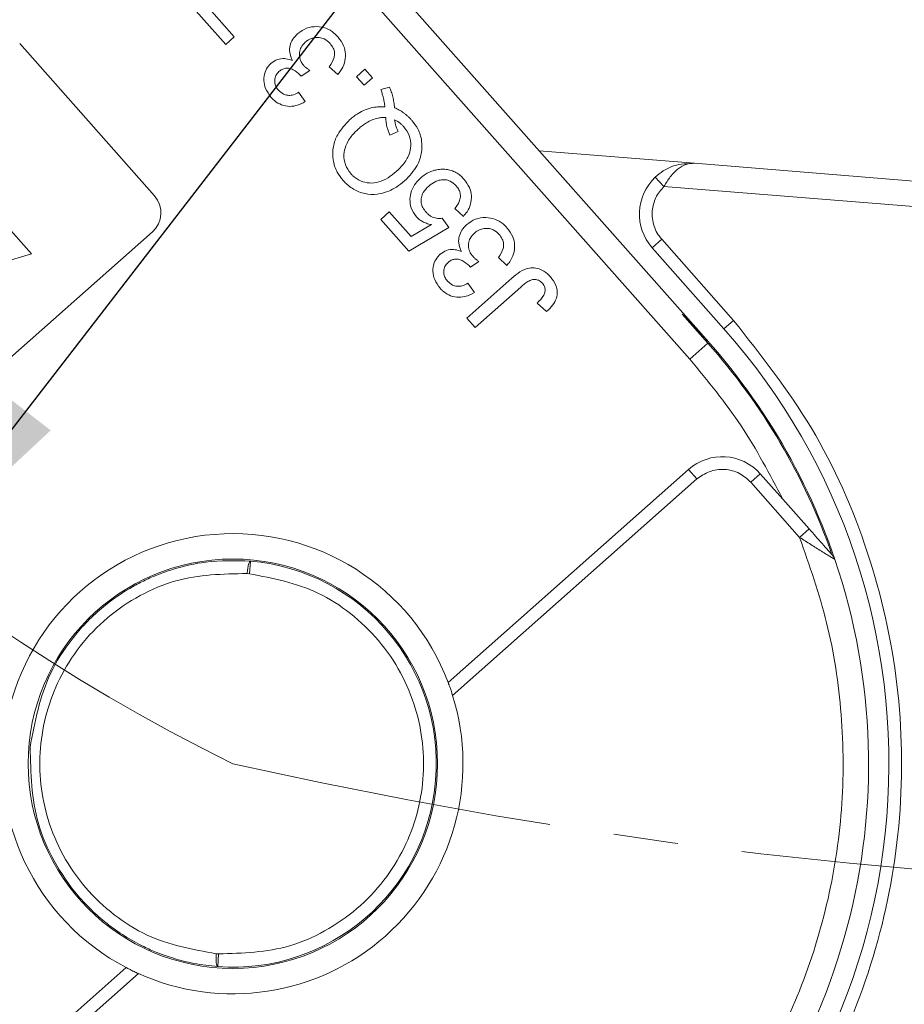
# Model space of a CAD drawing. Header units: millimetres. Extents: x 8853 to 11418, y 45 to 1005.
# Tile 152 of 256: x 10652 to 10686, y 447 to 486. Entities that reach past the tile are written whole.
import ezdxf

# ---------------------------------------------------------------- set-up
doc = ezdxf.new("R2010")
doc.units = ezdxf.units.MM
doc.linetypes.add('CENTERX2', pattern=[20.32, 12.7, -2.54, 2.54, -2.54])
doc.styles.get("Standard").update_dxf_attribs({"font": '仿宋_GB2312_0.TTF', "width": 0.8})
doc.dimstyles.new('副本 ISO-35.1', dxfattribs={"dimtxt": 9, "dimasz": 7.5, "dimexe": 5, "dimexo": 0.625, "dimgap": 2.5, "dimtad": 1, "dimtoh": 1, "dimdsep": 46, "dimtxsty": 'Standard', "dimcen": 2.5, "dimadec": 0, "dimazin": 0, "dimtfac": 1, "dimtmove": 0, "dimatfit": 3, "dimfxl": 0, "dimarcsym": 0})

msp = doc.modelspace()

# ---------------------------------------------------------------- linework, layer by layer
at = {"color": 7, "linetype": 'Continuous', "lineweight": 15}
for p, q in [((10650.867, 503.115), (10678.005, 472.472)), ((10678.754, 473.135), (10652.357, 502.941)), ((10659.758, 484.848), (10658.27, 486.528)), ((10658.904, 486.489), (10660.093, 485.146)), ((10651.655, 484.88), (10656.959, 478.891)), ((10660.093, 485.146), (10659.758, 484.848)), ((10663.06, 483.826), (10662.727, 483.593)), ((10664.16, 483.667), (10663.829, 483.973)), ((10664.898, 483.578), (10665.234, 483.875)), ((10665.234, 483.875), (10665.532, 483.54)), ((10665.196, 483.242), (10664.898, 483.578)), ((10665.532, 483.54), (10665.196, 483.242)), ((10662.624, 482.965), (10662.888, 482.6)), ((10665.852, 483.081), (10666.198, 483.173)), ((10666.217, 481.285), (10666.537, 481.428)), ((10678.188, 480.172), (10672.083, 480.666)), ((10652.117, 476.607), (10648.802, 480.35)), ((10717.873, 476.959), (10678.188, 480.172)), ((10676.993, 479.265), (10676.649, 479.628)), ((10676.993, 479.265), (10717.792, 475.962)), ((10665.853, 477.965), (10666.189, 478.262)), ((10666.189, 478.262), (10667.047, 477.294)), ((10669.103, 478.086), (10668.772, 478.392)), ((10666.954, 476.722), (10665.853, 477.965)), ((10668.272, 478.009), (10668.536, 477.643)), ((10656.873, 477.479), (10639.655, 462.23)), ((10668.536, 477.643), (10666.954, 476.722)), ((10667.047, 477.294), (10667.844, 477.762)), ((10676.53, 476.853), (10676.904, 477.184)), ((10676.904, 477.184), (10679.727, 473.996)), ((10676.53, 476.853), (10679.352, 473.665)), ((10646.446, 474.924), (10652.117, 476.607)), ((10669.71, 476.317), (10669.377, 476.084)), ((10670.81, 476.158), (10670.479, 476.464)), ((10669.234, 474.08), (10671.012, 475.655)), ((10669.273, 475.456), (10669.537, 475.091)), ((10671.363, 475.306), (10669.561, 473.71)), ((10672.372, 474.342), (10672.004, 474.675)), ((10669.561, 473.71), (10669.234, 474.08)), ((10678.719, 473.104), (10677.713, 474.24)), ((10679.727, 473.996), (10679.352, 473.665)), ((10678.719, 473.104), (10678.005, 472.472)), ((10668.503, 459.76), (10677.958, 468.132)), ((10668.679, 459.248), (10678.289, 467.758)), ((10677.958, 468.132), (10678.289, 467.758)), ((10680.407, 467.629), (10680.781, 467.961)), ((10681.667, 466.96), (10680.781, 467.961)), ((10680.407, 467.629), (10682.326, 465.463)), ((10682.7, 465.794), (10681.667, 466.96)), ((10682.7, 465.794), (10682.326, 465.463)), ((10660.733, 464.53), (10660.689, 464.031)), ((10660.598, 464.039), (10660.689, 464.031)), ((10659.479, 449.081), (10659.387, 449.088)), ((10659.479, 449.081), (10659.442, 448.582)), ((10646.384, 440.171), (10655.838, 448.543)), ((10646.715, 439.796), (10656.325, 448.307))]:
    msp.add_line(p, q, dxfattribs=at)
msp.add_circle((10660.038, 456.56), 8.05, dxfattribs=at)
at = {"color": 1, "linetype": 'CENTERX2', "lineweight": 13}
for centre, radius, start, end in [((10693.025, 523.672), 74.781, 111.54621, 243.82451), ((10703.868, 650.926), 199.247, 257.29225, 273.44919)]:
    msp.add_arc(centre, radius, start, end, dxfattribs=at)
at = {"color": 7, "linetype": 'Continuous', "lineweight": 15}
for centre, radius, start, end in [((10678.027, 478.179), 2, 133.5604, 221.5281), ((10656.21, 478.228), 1, 311.528, 41.528), ((10660.038, 456.56), 25, 18.7401, 45.0066), ((10660.038, 456.56), 25.8, 309.2133, 41.5281), ((10660.038, 456.56), 24.954, 19.2282, 41.528), ((10679.284, 466.635), 2, 41.528, 131.528), ((10660.038, 456.56), 9.05, 20.7049, 242.3512), ((10683.239, 464.431), 0.5, 18.7401, 41.528), ((10660.038, 456.56), 25, 244.316, 18.7401), ((10660.038, 456.56), 8, 265.7257, 85.0157), ((10660.038, 456.56), 9.05, 245.7789, 17.2772)]:
    msp.add_arc(centre, radius, start, end, dxfattribs=at)
for points, knots in [([(10662.379, 484.209), (10662.332, 484.32), (10662.251, 484.513), (10662.279, 484.813), (10662.387, 485.07), (10662.52, 485.202), (10662.59, 485.273)], [0, 0, 0, 0, 0.302387, 0.525374, 0.748493, 1, 1, 1, 1]), ([(10662.59, 485.273), (10662.701, 485.353), (10662.923, 485.515), (10663.324, 485.567), (10663.701, 485.499), (10663.985, 485.336), (10664.125, 485.191), (10664.177, 485.136)], [0, 0, 0, 0, 0.228572, 0.459007, 0.660095, 0.870765, 1, 1, 1, 1]), ([(10662.885, 484.935), (10662.824, 484.87), (10662.714, 484.754), (10662.651, 484.529), (10662.659, 484.315), (10662.73, 484.137), (10662.804, 484.047), (10662.832, 484.011)], [0, 0, 0, 0, 0.254178, 0.457835, 0.661032, 0.868746, 1, 1, 1, 1]), ([(10663.864, 484.881), (10663.792, 484.949), (10663.668, 485.067), (10663.432, 485.131), (10663.216, 485.12), (10663.026, 485.048), (10662.926, 484.967), (10662.885, 484.935)], [0, 0, 0, 0, 0.269591, 0.459441, 0.648883, 0.856246, 1, 1, 1, 1]), ([(10663.829, 483.973), (10663.906, 484.087), (10664.018, 484.254), (10664.047, 484.519), (10663.992, 484.715), (10663.909, 484.823), (10663.864, 484.881)], [0, 0, 0, 0, 0.404921, 0.593605, 0.78306, 1, 1, 1, 1]), ([(10664.177, 485.136), (10664.259, 485.027), (10664.411, 484.827), (10664.486, 484.462), (10664.445, 484.116), (10664.316, 483.847), (10664.2, 483.713), (10664.16, 483.667)], [0, 0, 0, 0, 0.2495954, 0.4606301, 0.6714689, 0.8868588, 1, 1, 1, 1]), ([(10661.537, 482.771), (10661.457, 482.881), (10661.313, 483.08), (10661.236, 483.436), (10661.287, 483.751), (10661.409, 483.976), (10661.51, 484.074), (10661.543, 484.106)], [0, 0, 0, 0, 0.2727519, 0.4935991, 0.716338, 0.90619, 1, 1, 1, 1]), ([(10661.543, 484.106), (10661.624, 484.163), (10661.78, 484.273), (10662.058, 484.305), (10662.255, 484.26), (10662.354, 484.219), (10662.379, 484.209)], [0, 0, 0, 0, 0.328269, 0.636143, 0.9088, 1, 1, 1, 1]), ([(10661.852, 483.78), (10661.805, 483.73), (10661.716, 483.634), (10661.675, 483.451), (10661.69, 483.28), (10661.751, 483.146), (10661.809, 483.075), (10661.83, 483.049)], [0, 0, 0, 0, 0.248767, 0.472673, 0.663516, 0.875579, 1, 1, 1, 1]), ([(10662.688, 483.644), (10662.601, 483.723), (10662.47, 483.842), (10662.257, 483.913), (10662.106, 483.918), (10661.968, 483.871), (10661.892, 483.811), (10661.852, 483.78)], [0, 0, 0, 0, 0.36756, 0.550992, 0.695411, 0.839595, 1, 1, 1, 1]), ([(10662.727, 483.593), (10662.724, 483.597), (10662.718, 483.606), (10662.709, 483.619), (10662.699, 483.632), (10662.692, 483.64), (10662.688, 483.644)], [0, 0, 0, 0, 0.250087, 0.500185, 0.75003, 1, 1, 1, 1]), ([(10662.832, 484.011), (10662.844, 483.999), (10662.866, 483.975), (10662.903, 483.941), (10662.941, 483.911), (10662.98, 483.881), (10663.02, 483.853), (10663.047, 483.835), (10663.06, 483.826)], [0, 0, 0, 0, 0.169524, 0.339551, 0.504185, 0.669008, 0.834436, 1, 1, 1, 1]), ([(10661.83, 483.049), (10661.892, 482.991), (10661.997, 482.893), (10662.195, 482.836), (10662.394, 482.849), (10662.535, 482.911), (10662.614, 482.959), (10662.624, 482.965)], [0, 0, 0, 0, 0.285919, 0.484989, 0.684325, 0.959069, 1, 1, 1, 1]), ([(10666.021, 482.389), (10666.016, 482.422), (10666.006, 482.488), (10665.99, 482.586), (10665.97, 482.684), (10665.943, 482.8), (10665.907, 482.934), (10665.87, 483.032), (10665.852, 483.081)], [0, 0, 0, 0, 0.139963, 0.279956, 0.419938, 0.560053, 0.779572, 1, 1, 1, 1]), ([(10666.198, 483.173), (10666.223, 483.111), (10666.273, 482.986), (10666.319, 482.822), (10666.351, 482.685), (10666.371, 482.576), (10666.387, 482.467), (10666.395, 482.393), (10666.4, 482.356)], [0, 0, 0, 0, 0.237022, 0.475091, 0.605871, 0.736859, 0.868386, 1, 1, 1, 1]), ([(10662.888, 482.6), (10662.767, 482.537), (10662.55, 482.424), (10662.19, 482.398), (10661.877, 482.486), (10661.665, 482.634), (10661.566, 482.74), (10661.537, 482.771)], [0, 0, 0, 0, 0.270658, 0.489263, 0.708369, 0.914642, 1, 1, 1, 1]), ([(10664.644, 481.891), (10664.694, 481.934), (10664.796, 482.021), (10664.994, 482.155), (10665.243, 482.285), (10665.522, 482.37), (10665.785, 482.402), (10665.942, 482.393), (10666.021, 482.389)], [0, 0, 0, 0, 0.132684, 0.266041, 0.474214, 0.688935, 0.842827, 1, 1, 1, 1]), ([(10666.4, 482.356), (10666.46, 482.328), (10666.583, 482.273), (10666.727, 482.179), (10666.839, 482.093), (10666.923, 482.02), (10667.003, 481.943), (10667.054, 481.888), (10667.079, 481.86)], [0, 0, 0, 0, 0.236029, 0.474761, 0.60501, 0.7357, 0.867655, 1, 1, 1, 1]), ([(10664.375, 479.499), (10664.292, 479.605), (10664.104, 479.846), (10663.952, 480.312), (10663.961, 480.829), (10664.171, 481.397), (10664.465, 481.704), (10664.644, 481.891)], [0, 0, 0, 0, 0.149201, 0.339719, 0.531658, 0.715646, 1, 1, 1, 1]), ([(10664.974, 481.525), (10665.025, 481.568), (10665.127, 481.654), (10665.306, 481.777), (10665.514, 481.886), (10665.722, 481.95), (10665.904, 481.975), (10666.003, 481.971), (10666.053, 481.969)], [0, 0, 0, 0, 0.166848, 0.334564, 0.540524, 0.752508, 0.875078, 1, 1, 1, 1]), ([(10666.053, 481.969), (10666.054, 481.936), (10666.055, 481.869), (10666.066, 481.769), (10666.083, 481.67), (10666.112, 481.556), (10666.155, 481.426), (10666.196, 481.332), (10666.217, 481.285)], [0, 0, 0, 0, 0.141069, 0.282767, 0.423903, 0.56572, 0.782095, 1, 1, 1, 1]), ([(10666.399, 481.88), (10666.432, 481.864), (10666.498, 481.831), (10666.576, 481.779), (10666.635, 481.733), (10666.679, 481.695), (10666.719, 481.655), (10666.746, 481.626), (10666.759, 481.612)], [0, 0, 0, 0, 0.244198, 0.490285, 0.616798, 0.743692, 0.871739, 1, 1, 1, 1]), ([(10666.537, 481.428), (10666.522, 481.458), (10666.493, 481.518), (10666.462, 481.602), (10666.439, 481.678), (10666.423, 481.744), (10666.41, 481.812), (10666.403, 481.857), (10666.399, 481.88)], [0, 0, 0, 0, 0.2105407, 0.4218235, 0.5655569, 0.7096369, 0.8547182, 1, 1, 1, 1]), ([(10667.079, 481.86), (10667.161, 481.754), (10667.346, 481.514), (10667.49, 481.054), (10667.476, 480.549), (10667.27, 479.98), (10666.974, 479.67), (10666.792, 479.479)], [0, 0, 0, 0, 0.150098, 0.337156, 0.525352, 0.708308, 1, 1, 1, 1]), ([(10664.676, 479.768), (10664.596, 479.879), (10664.436, 480.102), (10664.385, 480.501), (10664.478, 480.91), (10664.691, 481.253), (10664.892, 481.446), (10664.974, 481.525)], [0, 0, 0, 0, 0.203222, 0.407586, 0.580719, 0.828764, 1, 1, 1, 1]), ([(10666.759, 481.612), (10666.84, 481.502), (10667.003, 481.281), (10667.056, 480.883), (10666.976, 480.482), (10666.763, 480.134), (10666.558, 479.937), (10666.464, 479.847)], [0, 0, 0, 0, 0.20131, 0.404755, 0.576193, 0.805812, 1, 1, 1, 1]), ([(10676.649, 479.628), (10676.751, 479.714), (10676.976, 479.903), (10677.496, 480.149), (10677.917, 480.163), (10678.188, 480.172)], [0, 0, 0, 0, 0.227067, 0.501595, 1, 1, 1, 1]), ([(10678.188, 480.172), (10678.081, 480.168), (10677.868, 480.159), (10677.543, 479.972), (10677.238, 479.67), (10677.072, 479.395), (10676.993, 479.265)], [0, 0, 0, 0, 0.2515188, 0.5017844, 0.7656323, 1, 1, 1, 1]), ([(10666.464, 479.847), (10666.361, 479.762), (10666.153, 479.592), (10665.796, 479.42), (10665.413, 479.377), (10665.051, 479.462), (10664.812, 479.623), (10664.703, 479.739), (10664.676, 479.768)], [0, 0, 0, 0, 0.199014, 0.399339, 0.580729, 0.762132, 0.942113, 1, 1, 1, 1]), ([(10668.214, 479.937), (10668.148, 479.93), (10668.013, 479.915), (10667.819, 479.853), (10667.638, 479.759), (10667.509, 479.668), (10667.439, 479.609), (10667.422, 479.594)], [0, 0, 0, 0, 0.228036, 0.461347, 0.689746, 0.923403, 1, 1, 1, 1]), ([(10669.121, 479.554), (10669.075, 479.602), (10668.981, 479.7), (10668.814, 479.816), (10668.625, 479.898), (10668.456, 479.934), (10668.318, 479.942), (10668.249, 479.939), (10668.214, 479.937)], [0, 0, 0, 0, 0.195914, 0.39631, 0.592972, 0.797743, 0.898464, 1, 1, 1, 1]), ([(10666.792, 479.479), (10666.688, 479.395), (10666.405, 479.167), (10665.908, 478.962), (10665.347, 478.93), (10664.876, 479.08), (10664.561, 479.3), (10664.413, 479.458), (10664.375, 479.499)], [0, 0, 0, 0, 0.148072, 0.401988, 0.580808, 0.75998, 0.939061, 1, 1, 1, 1]), ([(10667.255, 478.074), (10667.175, 478.186), (10667.029, 478.39), (10666.988, 478.757), (10667.048, 479.096), (10667.206, 479.384), (10667.357, 479.53), (10667.422, 479.594)], [0, 0, 0, 0, 0.238357, 0.435095, 0.63094, 0.839011, 1, 1, 1, 1]), ([(10668.817, 479.288), (10668.744, 479.357), (10668.623, 479.471), (10668.395, 479.535), (10668.188, 479.524), (10667.957, 479.447), (10667.819, 479.339), (10667.74, 479.276)], [0, 0, 0, 0, 0.242689, 0.406584, 0.570206, 0.750946, 1, 1, 1, 1]), ([(10669.121, 479.554), (10669.204, 479.446), (10669.353, 479.25), (10669.436, 478.896), (10669.402, 478.563), (10669.275, 478.287), (10669.153, 478.144), (10669.103, 478.086)], [0, 0, 0, 0, 0.248379, 0.451028, 0.653732, 0.857674, 1, 1, 1, 1]), ([(10667.74, 479.276), (10667.661, 479.196), (10667.532, 479.066), (10667.44, 478.827), (10667.434, 478.619), (10667.506, 478.418), (10667.592, 478.309), (10667.64, 478.249)], [0, 0, 0, 0, 0.284133, 0.463731, 0.644535, 0.805022, 1, 1, 1, 1]), ([(10668.772, 478.392), (10668.836, 478.478), (10668.939, 478.618), (10668.996, 478.854), (10668.972, 479.045), (10668.899, 479.189), (10668.839, 479.261), (10668.817, 479.288)], [0, 0, 0, 0, 0.323008, 0.519347, 0.717293, 0.893001, 1, 1, 1, 1]), ([(10667.64, 478.249), (10667.669, 478.218), (10667.729, 478.155), (10667.829, 478.083), (10667.936, 478.035), (10668.043, 478.009), (10668.157, 477.996), (10668.233, 478.005), (10668.272, 478.009)], [0, 0, 0, 0, 0.181774, 0.36703, 0.518513, 0.675027, 0.835287, 1, 1, 1, 1]), ([(10676.532, 478.3), (10676.529, 478.199), (10676.524, 477.997), (10676.596, 477.701), (10676.716, 477.422), (10676.841, 477.263), (10676.904, 477.184)], [0, 0, 0, 0, 0.249887, 0.499995, 0.749887, 1, 1, 1, 1]), ([(10667.844, 477.762), (10667.811, 477.768), (10667.745, 477.782), (10667.655, 477.809), (10667.572, 477.843), (10667.476, 477.89), (10667.365, 477.962), (10667.292, 478.036), (10667.255, 478.074)], [0, 0, 0, 0, 0.147364, 0.295352, 0.418554, 0.542551, 0.767964, 1, 1, 1, 1]), ([(10669.24, 477.764), (10669.35, 477.845), (10669.572, 478.006), (10669.973, 478.058), (10670.35, 477.99), (10670.635, 477.828), (10670.774, 477.683), (10670.827, 477.628)], [0, 0, 0, 0, 0.228572, 0.459007, 0.660095, 0.870765, 1, 1, 1, 1]), ([(10669.029, 476.7), (10668.982, 476.811), (10668.901, 477.004), (10668.929, 477.304), (10669.037, 477.561), (10669.169, 477.694), (10669.24, 477.764)], [0, 0, 0, 0, 0.3023875, 0.5253742, 0.7484928, 1, 1, 1, 1]), ([(10670.514, 477.372), (10670.441, 477.441), (10670.317, 477.558), (10670.082, 477.622), (10669.865, 477.611), (10669.676, 477.539), (10669.576, 477.459), (10669.535, 477.426)], [0, 0, 0, 0, 0.269591, 0.459441, 0.648883, 0.856246, 1, 1, 1, 1]), ([(10670.827, 477.628), (10670.909, 477.519), (10671.06, 477.318), (10671.136, 476.953), (10671.095, 476.607), (10670.966, 476.339), (10670.85, 476.204), (10670.81, 476.158)], [0, 0, 0, 0, 0.249595, 0.46063, 0.671469, 0.886859, 1, 1, 1, 1]), ([(10669.535, 477.426), (10669.474, 477.361), (10669.364, 477.245), (10669.3, 477.02), (10669.308, 476.806), (10669.38, 476.628), (10669.453, 476.538), (10669.482, 476.503)], [0, 0, 0, 0, 0.254178, 0.457835, 0.661032, 0.868746, 1, 1, 1, 1]), ([(10670.479, 476.464), (10670.555, 476.578), (10670.668, 476.745), (10670.697, 477.011), (10670.642, 477.207), (10670.559, 477.314), (10670.514, 477.372)], [0, 0, 0, 0, 0.404921, 0.593605, 0.78306, 1, 1, 1, 1]), ([(10668.193, 476.597), (10668.274, 476.654), (10668.43, 476.764), (10668.708, 476.796), (10668.904, 476.752), (10669.004, 476.71), (10669.029, 476.7)], [0, 0, 0, 0, 0.328269, 0.636143, 0.9088, 1, 1, 1, 1]), ([(10668.187, 475.262), (10668.107, 475.372), (10667.963, 475.572), (10667.885, 475.927), (10667.937, 476.242), (10668.059, 476.467), (10668.16, 476.565), (10668.193, 476.597)], [0, 0, 0, 0, 0.272752, 0.493599, 0.716338, 0.90619, 1, 1, 1, 1]), ([(10669.338, 476.136), (10669.251, 476.215), (10669.12, 476.333), (10668.907, 476.405), (10668.756, 476.409), (10668.618, 476.363), (10668.542, 476.303), (10668.501, 476.271)], [0, 0, 0, 0, 0.36756, 0.550992, 0.695411, 0.839595, 1, 1, 1, 1]), ([(10669.482, 476.503), (10669.493, 476.491), (10669.516, 476.466), (10669.553, 476.433), (10669.591, 476.402), (10669.63, 476.372), (10669.669, 476.344), (10669.697, 476.326), (10669.71, 476.317)], [0, 0, 0, 0, 0.169524, 0.339551, 0.504185, 0.669008, 0.834436, 1, 1, 1, 1]), ([(10668.501, 476.271), (10668.454, 476.221), (10668.365, 476.125), (10668.324, 475.943), (10668.339, 475.771), (10668.401, 475.638), (10668.459, 475.567), (10668.48, 475.54)], [0, 0, 0, 0, 0.248767, 0.472673, 0.663516, 0.875579, 1, 1, 1, 1]), ([(10669.377, 476.084), (10669.374, 476.088), (10669.368, 476.097), (10669.358, 476.11), (10669.348, 476.123), (10669.341, 476.131), (10669.338, 476.136)], [0, 0, 0, 0, 0.250087, 0.500185, 0.75003, 1, 1, 1, 1]), ([(10671.012, 475.655), (10671.114, 475.741), (10671.32, 475.914), (10671.649, 476.069), (10671.959, 476.069), (10672.23, 475.972), (10672.412, 475.832), (10672.509, 475.728), (10672.526, 475.709)], [0, 0, 0, 0, 0.230985, 0.464973, 0.609952, 0.754605, 0.955682, 1, 1, 1, 1]), ([(10668.48, 475.54), (10668.542, 475.482), (10668.647, 475.384), (10668.845, 475.327), (10669.044, 475.34), (10669.185, 475.402), (10669.263, 475.45), (10669.273, 475.456)], [0, 0, 0, 0, 0.285919, 0.484989, 0.684325, 0.959069, 1, 1, 1, 1]), ([(10672.211, 475.456), (10672.163, 475.5), (10672.082, 475.574), (10671.929, 475.612), (10671.779, 475.6), (10671.581, 475.496), (10671.45, 475.382), (10671.363, 475.306)], [0, 0, 0, 0, 0.19306, 0.330934, 0.468862, 0.645656, 1, 1, 1, 1]), ([(10672.526, 475.709), (10672.609, 475.601), (10672.744, 475.424), (10672.811, 475.119), (10672.77, 474.843), (10672.618, 474.571), (10672.457, 474.421), (10672.372, 474.342)], [0, 0, 0, 0, 0.257051, 0.418806, 0.58133, 0.780141, 1, 1, 1, 1]), ([(10669.537, 475.091), (10669.417, 475.028), (10669.199, 474.915), (10668.84, 474.889), (10668.526, 474.978), (10668.315, 475.125), (10668.216, 475.231), (10668.187, 475.262)], [0, 0, 0, 0, 0.270658, 0.489263, 0.708369, 0.914642, 1, 1, 1, 1]), ([(10672.004, 474.675), (10672.1, 474.771), (10672.23, 474.9), (10672.323, 475.115), (10672.322, 475.258), (10672.277, 475.374), (10672.23, 475.432), (10672.211, 475.456)], [0, 0, 0, 0, 0.4413221, 0.5983481, 0.7568563, 0.895495, 1, 1, 1, 1]), ([(10679.727, 473.996), (10680.81, 472.621), (10682.998, 469.842), (10685.149, 464.932), (10686.329, 459.729), (10686.425, 454.423), (10685.476, 449.202), (10683.475, 444.257), (10680.562, 439.756), (10677.955, 437.366), (10676.665, 436.183)], [0, 0, 0, 0, 0.123724, 0.25, 0.376276, 0.5, 0.623724, 0.75, 0.876276, 1, 1, 1, 1]), ([(10678.289, 467.758), (10678.444, 467.868), (10678.682, 468.038), (10679.068, 468.13), (10679.375, 468.143), (10679.678, 468.093), (10680.05, 467.955), (10680.266, 467.757), (10680.407, 467.629)], [0, 0, 0, 0, 0.239443, 0.369607, 0.5, 0.630164, 0.760557, 1, 1, 1, 1]), ([(10682.326, 465.463), (10682.715, 464.353), (10683.508, 462.092), (10684.05, 458.475), (10684.069, 454.738), (10683.486, 450.996), (10682.326, 447.391), (10680.63, 444.061), (10678.52, 441.072), (10676.796, 439.409), (10675.95, 438.593)], [0, 0, 0, 0, 0.119843, 0.244, 0.371208, 0.5, 0.628792, 0.756, 0.880157, 1, 1, 1, 1]), ([(10683.547, 464.695), (10683.497, 464.725), (10683.391, 464.791), (10683.131, 464.954), (10682.769, 465.181), (10682.474, 465.368), (10682.326, 465.463)], [0, 0, 0, 0, 0.155955, 0.334064, 0.665854, 1, 1, 1, 1]), ([(10683.613, 464.763), (10683.613, 464.763), (10683.611, 464.765), (10683.596, 464.782), (10683.549, 464.835), (10683.419, 464.982), (10683.13, 465.308), (10682.872, 465.6), (10682.7, 465.794)], [0, 0, 0, 0, 0.02892, 0.058841, 0.126521, 0.252272, 0.502811, 1, 1, 1, 1]), ([(10683.712, 464.592), (10683.704, 464.597), (10683.687, 464.607), (10683.595, 464.665), (10683.547, 464.695)], [0, 0, 0, 0, 0.47698, 1, 1, 1, 1]), ([(10652.064, 457.206), (10652.253, 458.204), (10652.542, 459.735), (10653.54, 461.277), (10654.251, 462.105), (10655.038, 462.844), (10655.854, 463.408), (10656.65, 463.815), (10657.181, 464.04), (10657.946, 464.3), (10659.131, 464.569), (10660.141, 464.544), (10660.733, 464.53)], [0, 0, 0, 0, 0.237329, 0.363961, 0.429693, 0.497, 0.620486, 0.664841, 0.710767, 0.758264, 0.858492, 1, 1, 1, 1]), ([(10660.598, 464.039), (10660.604, 464.102), (10660.615, 464.199), (10660.636, 464.314), (10660.658, 464.407), (10660.684, 464.478), (10660.711, 464.523), (10660.725, 464.527), (10660.733, 464.53)], [0, 0, 0, 0, 0.24166, 0.368694, 0.499829, 0.705384, 0.84166, 1, 1, 1, 1]), ([(10659.387, 449.088), (10658.451, 449.259), (10657.012, 449.522), (10655.334, 450.591), (10654.208, 451.653), (10653.326, 452.932), (10652.557, 454.751), (10652.288, 457.187), (10652.946, 459.549), (10653.997, 461.22), (10655.073, 462.341), (10656.356, 463.207), (10658.184, 463.993), (10659.646, 464.021), (10660.598, 464.039)], [0, 0, 0, 0, 0.120645, 0.185436, 0.251402, 0.317135, 0.381281, 0.5, 0.618719, 0.682865, 0.748598, 0.814564, 0.879355, 1, 1, 1, 1]), ([(10660.689, 464.031), (10661.617, 463.851), (10663.044, 463.573), (10664.698, 462.497), (10665.808, 461.436), (10666.674, 460.163), (10667.43, 458.355), (10667.693, 455.94), (10667.045, 453.599), (10666.008, 451.936), (10664.948, 450.819), (10663.682, 449.951), (10661.877, 449.155), (10660.424, 449.11), (10659.479, 449.081)], [0, 0, 0, 0, 0.119771, 0.184208, 0.25, 0.315792, 0.380229, 0.5, 0.619771, 0.684208, 0.75, 0.815792, 0.880229, 1, 1, 1, 1]), ([(10668.503, 459.76), (10668.505, 459.755), (10668.509, 459.745), (10668.538, 459.667), (10668.58, 459.551), (10668.63, 459.405), (10668.663, 459.299), (10668.679, 459.248)], [0, 0, 0, 0, 0.195481, 0.39079, 0.590918, 0.80353, 1, 1, 1, 1]), ([(10659.442, 448.582), (10659.126, 448.616), (10658.539, 448.68), (10657.742, 448.885), (10657.088, 449.114), (10656.181, 449.517), (10655.302, 450.069), (10654.479, 450.79), (10653.74, 451.574), (10652.978, 452.688), (10652.13, 454.631), (10652.09, 456.189), (10652.064, 457.206)], [0, 0, 0, 0, 0.076031, 0.141714, 0.197043, 0.242017, 0.379556, 0.443133, 0.503189, 0.636039, 0.762674, 1, 1, 1, 1]), ([(10659.442, 448.582), (10659.434, 448.586), (10659.421, 448.592), (10659.402, 448.641), (10659.388, 448.715), (10659.381, 448.811), (10659.378, 448.928), (10659.384, 449.025), (10659.387, 449.088)], [0, 0, 0, 0, 0.158364, 0.294648, 0.500171, 0.631321, 0.75836, 1, 1, 1, 1]), ([(10656.325, 448.307), (10656.266, 448.334), (10656.147, 448.388), (10655.993, 448.464), (10655.886, 448.518), (10655.843, 448.541), (10655.839, 448.543), (10655.838, 448.543)], [0, 0, 0, 0, 0.238951, 0.478398, 0.703727, 0.911587, 1, 1, 1, 1])]:
    msp.add_open_spline(points, degree=3, knots=knots, dxfattribs=at)
for points in [[(10676.993, 479.265), (10676.872, 479.126), (10676.629, 478.846), (10676.564, 478.482), (10676.532, 478.3)], [(10681.667, 466.96), (10681.152, 467.942), (10680.123, 469.906), (10678.711, 471.616), (10678.005, 472.472)]]:
    msp.add_open_spline(points, degree=3, dxfattribs=at)

# ---------------------------------------------------------------- leaders
at = {"color": 5, "lineweight": 9}
msp.add_leader([(10647.315, 464.488), (10693.025, 523.672), (10730.181, 523.672)], dimstyle='副本 ISO-35.1', override={"dimgap": 2.5, "dimtad": 0}, dxfattribs=at)

doc.saveas('drawing.dxf')
